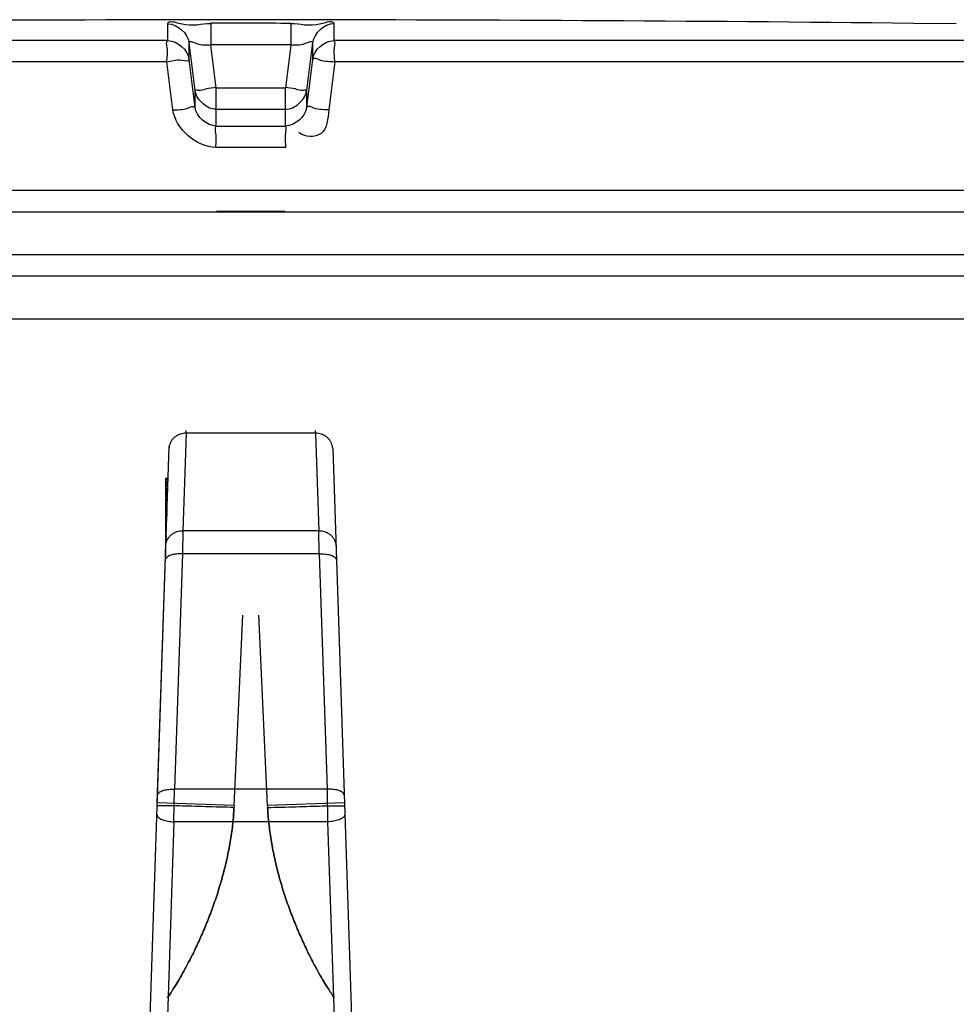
# Model space of a CAD drawing. Header units: millimetres. Extents: x 0 to 297, y 0 to 210.
# Tile 235 of 256: x 57.18 to 58.27, y 159.94 to 161.09. Entities that reach past the tile are written whole.
import ezdxf

# ---------------------------------------------------------------- set-up
doc = ezdxf.new("R2010")
doc.units = ezdxf.units.MM
doc.header["$LTSCALE"] = 16.335
doc.layers.get('0').update_dxf_attribs({"linetype": 'CONTINUOUS'})
doc.layers.add('001-M31079-X02', color=7, linetype='CONTINUOUS')
doc.layers.add('01_GLOBAL', color=7, linetype='CONTINUOUS')

msp = doc.modelspace()

# ---------------------------------------------------------------- linework, layer by layer
at = {"color": 9, "linetype": 'Continuous'}
for p, q in [((57.3486, 161.0671), (57.3486, 161.0867)), ((57.399, 161.0873), (57.399, 161.062)), ((57.4924, 161.0873), (57.4924, 161.062)), ((57.5428, 161.0867), (57.5428, 161.0671)), ((57.3486, 161.0671), (55.5726, 161.0671)), ((57.3735, 161.0452), (57.3735, 161.0648)), ((57.3805, 161.0086), (57.3735, 161.0648)), ((57.4053, 161.012), (57.399, 161.062)), ((57.4924, 161.062), (57.4862, 161.012)), ((57.518, 161.0648), (57.511, 161.0086)), ((57.518, 161.0648), (57.518, 161.0452)), ((59.3189, 161.0671), (57.5428, 161.0671)), ((57.3474, 161.0421), (55.5483, 161.0421)), ((57.3545, 160.9859), (57.3474, 161.0421)), ((57.3805, 160.989), (57.3735, 161.0452)), ((57.518, 161.0452), (57.511, 160.989)), ((57.5441, 161.0421), (57.537, 160.9859)), ((59.3432, 161.0421), (57.5441, 161.0421)), ((57.3805, 160.989), (57.3805, 161.0086)), ((57.3807, 161.0071), (57.3805, 161.0086)), ((57.4053, 160.9671), (57.4053, 161.012)), ((57.4053, 161.012), (57.4862, 161.012)), ((57.4862, 160.9671), (57.4862, 161.012)), ((57.5107, 161.007), (57.511, 161.0086)), ((57.511, 161.0086), (57.511, 160.989)), ((57.4053, 160.9867), (57.405, 160.9867)), ((57.4053, 160.9867), (57.4862, 160.9867)), ((57.4862, 160.9867), (57.4864, 160.9867)), ((57.4867, 160.9421), (57.4048, 160.9421)), ((59.3457, 160.8915), (55.5457, 160.8915)), ((57.4057, 160.8675), (57.4857, 160.8675))]:
    msp.add_line(p, q, dxfattribs=at)
at = {"color": 7, "linetype": 'Continuous'}
for p, q in [((58.2221, 161.0873), (58.2218, 161.0873)), ((58.2718, 161.0867), (58.2221, 161.0873)), ((55.5457, 160.8665), (59.3457, 160.8665)), ((55.5457, 160.8165), (59.3457, 160.8165)), ((55.5707, 160.7915), (59.3207, 160.7915))]:
    msp.add_line(p, q, dxfattribs=at)
msp.add_arc((57.4457, 88.879), 72.2125, 89.384203, 90.615797, dxfattribs=at)
at = {"color": 9, "linetype": 'Continuous'}
for centre, radius, start, end in [((57.4354, 128.9594), 32.128, 89.89823, 90.0648), ((57.4354, 128.9767), 32.0854, 89.89811, 90.06484), ((57.6148, 159.3376), 1.6875, 97.1333, 97.5418), ((57.2766, 159.3376), 1.6875, 82.4582, 82.8667), ((57.4547, 192.9727), 32.0057, 269.91166, 270.0563)]:
    msp.add_arc(centre, radius, start, end, dxfattribs=at)
for points, knots in [([(57.3486, 161.0867), (57.3487, 161.0916), (57.3762, 161.0816), (57.3872, 161.0873), (57.399, 161.0873)], [0, 0, 0, 0, 0.294722, 1, 1, 1, 1]), ([(57.4924, 161.0873), (57.5043, 161.0873), (57.5152, 161.0816), (57.5428, 161.0916), (57.5428, 161.0867)], [0, 0, 0, 0, 0.707556, 1, 1, 1, 1]), ([(57.3474, 161.0421), (57.3474, 161.0477), (57.3495, 161.0546), (57.3462, 161.0659), (57.3486, 161.0671)], [0, 0, 0, 0, 0.668871, 1, 1, 1, 1]), ([(57.3735, 161.0648), (57.3735, 161.0676), (57.3877, 161.0606), (57.3933, 161.0627), (57.399, 161.062)], [0, 0, 0, 0, 0.325398, 1, 1, 1, 1]), ([(57.4924, 161.062), (57.4982, 161.0627), (57.5038, 161.0606), (57.518, 161.0676), (57.518, 161.0648)], [0, 0, 0, 0, 0.674606, 1, 1, 1, 1]), ([(57.5441, 161.0421), (57.5441, 161.0477), (57.542, 161.0546), (57.5453, 161.0659), (57.5428, 161.0671)], [0, 0, 0, 0, 0.66887, 1, 1, 1, 1]), ([(57.3474, 161.0421), (57.3532, 161.0431), (57.3589, 161.0465), (57.3736, 161.0423), (57.3735, 161.0452)], [0, 0, 0, 0, 0.671207, 1, 1, 1, 1]), ([(57.5441, 161.0421), (57.5383, 161.0429), (57.5309, 161.0412), (57.5196, 161.0476), (57.518, 161.0452)], [0, 0, 0, 0, 0.671343, 1, 1, 1, 1]), ([(57.3805, 161.0086), (57.3805, 161.0099), (57.3875, 161.0082), (57.3903, 161.0101), (57.3934, 161.0105)], [0, 0, 0, 0, 0.290796, 1, 1, 1, 1]), ([(57.4981, 161.0105), (57.5011, 161.0101), (57.5039, 161.0082), (57.511, 161.0099), (57.511, 161.0086)], [0, 0, 0, 0, 0.709204, 1, 1, 1, 1]), ([(57.3545, 160.9859), (57.3603, 160.9866), (57.3678, 160.985), (57.3788, 160.9914), (57.3805, 160.989)], [0, 0, 0, 0, 0.671679, 1, 1, 1, 1]), ([(57.537, 160.9859), (57.5312, 160.9866), (57.5237, 160.985), (57.5126, 160.9914), (57.511, 160.989)], [0, 0, 0, 0, 0.671679, 1, 1, 1, 1]), ([(57.537, 160.9859), (57.5358, 160.9763), (57.5353, 160.9527), (57.5085, 160.9539), (57.502, 160.9596)], [0, 0, 0, 0, 0.529156, 1, 1, 1, 1]), ([(57.4048, 160.9421), (57.4048, 160.9476), (57.4064, 160.9553), (57.4035, 160.9649), (57.4053, 160.9671)], [0, 0, 0, 0, 0.669786, 1, 1, 1, 1]), ([(57.4867, 160.9421), (57.4867, 160.9476), (57.4851, 160.9553), (57.4879, 160.9649), (57.4862, 160.9671)], [0, 0, 0, 0, 0.669786, 1, 1, 1, 1])]:
    msp.add_open_spline(points, degree=3, knots=knots, dxfattribs=at)
for points in [[(57.3486, 161.0867), (57.3597, 161.0867), (57.3721, 161.0757), (57.3735, 161.0648)], [(57.5428, 161.0867), (57.5318, 161.0867), (57.5194, 161.0757), (57.518, 161.0648)], [(57.3486, 161.0671), (57.3597, 161.0671), (57.3721, 161.0562), (57.3735, 161.0452)], [(57.518, 161.0452), (57.5194, 161.0562), (57.5318, 161.0671), (57.5428, 161.0671)], [(57.4048, 160.9421), (57.3825, 160.9421), (57.3573, 160.9639), (57.3545, 160.9859)], [(57.4053, 160.9671), (57.3943, 160.9671), (57.3819, 160.9781), (57.3805, 160.989)], [(57.511, 160.989), (57.5096, 160.9781), (57.4972, 160.9671), (57.4862, 160.9671)]]:
    msp.add_open_spline(points, degree=3, dxfattribs=at)
at = {"color": 7, "linetype": 'Continuous'}
for points, knots in [([(57.405, 160.9867), (57.3995, 160.9868), (57.3888, 160.992), (57.3819, 161.0016), (57.3808, 161.0071)], [0, 0, 0, 0, 0.497412, 1, 1, 1, 1]), ([(57.4864, 160.9867), (57.4919, 160.9868), (57.5026, 160.992), (57.5095, 161.0016), (57.5107, 161.007)], [0, 0, 0, 0, 0.497275, 1, 1, 1, 1])]:
    msp.add_open_spline(points, degree=3, knots=knots, dxfattribs=at)
at = {"layer": '001-M31079-X02', "color": 9, "linetype": 'Continuous'}
for p, q in [((57.3699, 160.6073), (57.3699, 160.6107)), ((57.3699, 160.6073), (57.3699, 160.6107)), ((57.5216, 160.6073), (57.5215, 160.6107)), ((57.5216, 160.6073), (57.5215, 160.6107)), ((57.3699, 160.6073), (57.3661, 160.4932)), ((57.5216, 160.6073), (57.3699, 160.6073)), ((57.5216, 160.6073), (57.5254, 160.4932)), ((57.5416, 160.5895), (57.5415, 160.5918)), ((57.5416, 160.5895), (57.566, 159.8501)), ((57.3661, 160.4932), (57.3656, 160.4661)), ((57.5254, 160.4932), (57.3661, 160.4932)), ((57.5259, 160.4661), (57.5254, 160.4932)), ((57.3656, 160.4661), (57.3565, 160.1906)), ((57.5259, 160.4661), (57.3656, 160.4661)), ((57.5259, 160.4661), (57.535, 160.1906)), ((57.3557, 160.1523), (57.3565, 160.1906)), ((57.535, 160.1906), (57.3565, 160.1906)), ((57.535, 160.1906), (57.5357, 160.1523)), ((57.4261, 160.1715), (57.3362, 160.1744)), ((57.5553, 160.1744), (57.4653, 160.1715)), ((57.3557, 160.1523), (57.3464, 159.87)), ((57.5357, 160.1523), (57.3557, 160.1523)), ((57.5357, 160.1523), (57.5451, 159.87))]:
    msp.add_line(p, q, dxfattribs=at)
at = {"layer": '001-M31079-X02', "color": 7, "linetype": 'Continuous'}
for p, q in [((57.3255, 159.8501), (57.35, 160.5918)), ((57.35, 160.5918), (57.3499, 160.5895)), ((57.3487, 160.5544), (57.3487, 160.5533)), ((57.3487, 160.5533), (57.3487, 160.5512)), ((57.3479, 160.531), (57.3479, 160.5288)), ((57.3457, 160.5087), (57.3457, 160.4637)), ((57.3471, 160.5076), (57.3471, 160.5054)), ((57.3472, 160.5062), (57.3472, 160.5087)), ((57.3473, 160.5118), (57.3473, 160.5108)), ((57.3474, 160.5131), (57.3474, 160.5151)), ((57.3474, 160.514), (57.3474, 160.5118)), ((57.3471, 160.5054), (57.3471, 160.5044)), ((57.3362, 160.1744), (57.3465, 160.4866)), ((57.3362, 160.1744), (57.3465, 160.4866)), ((57.3463, 160.4807), (57.3463, 160.4836)), ((57.3464, 160.4846), (57.3464, 160.4857)), ((57.3465, 160.4875), (57.3465, 160.4852)), ((57.3458, 160.4654), (57.3462, 160.4783)), ((57.3463, 160.482), (57.3463, 160.4805)), ((57.346, 160.4713), (57.3458, 160.4658))]:
    msp.add_line(p, q, dxfattribs=at)
at = {"layer": '001-M31079-X02', "color": 6, "linetype": 'Continuous'}
for p, q in [((57.3457, 160.5544), (57.3457, 160.5087)), ((57.3487, 160.5544), (57.3457, 160.5544)), ((57.3457, 160.5533), (57.3487, 160.5533)), ((57.3457, 160.5512), (57.3486, 160.5512)), ((57.3457, 160.5501), (57.3486, 160.5501)), ((57.3457, 160.5491), (57.3485, 160.5491)), ((57.3457, 160.548), (57.3485, 160.548)), ((57.3457, 160.5469), (57.3485, 160.5469)), ((57.3457, 160.5459), (57.3485, 160.5459)), ((57.3457, 160.5448), (57.3484, 160.5448)), ((57.3457, 160.5427), (57.3483, 160.5427)), ((57.3457, 160.5416), (57.3483, 160.5416)), ((57.3457, 160.5395), (57.3482, 160.5395)), ((57.3457, 160.5384), (57.3482, 160.5384)), ((57.3457, 160.5374), (57.3482, 160.5374)), ((57.3457, 160.5363), (57.3481, 160.5363)), ((57.3457, 160.5352), (57.3481, 160.5352)), ((57.3457, 160.5342), (57.3481, 160.5342)), ((57.348, 160.5331), (57.3457, 160.5331)), ((57.3457, 160.531), (57.3479, 160.531)), ((57.3457, 160.5288), (57.3479, 160.5288)), ((57.3478, 160.5267), (57.3457, 160.5267)), ((57.3457, 160.5214), (57.3476, 160.5214)), ((57.3457, 160.5171), (57.3475, 160.5171)), ((57.3457, 160.5161), (57.3475, 160.5161)), ((57.3457, 160.5151), (57.3474, 160.5151)), ((57.3457, 160.514), (57.3474, 160.514)), ((57.3457, 160.5131), (57.3474, 160.5131)), ((57.3457, 160.5124), (57.3473, 160.5124)), ((57.3457, 160.5118), (57.3474, 160.5118)), ((57.3457, 160.5108), (57.3473, 160.5108)), ((57.3457, 160.5087), (57.3472, 160.5087)), ((57.3457, 160.5078), (57.3472, 160.5078)), ((57.3457, 160.5076), (57.3472, 160.5076)), ((57.3457, 160.5062), (57.3472, 160.5062)), ((57.3457, 160.5057), (57.3471, 160.5057)), ((57.3457, 160.5054), (57.3471, 160.5054)), ((57.3457, 160.5044), (57.3471, 160.5044)), ((57.3457, 160.5041), (57.3471, 160.5041)), ((57.3457, 160.5024), (57.347, 160.5024)), ((57.3457, 160.502), (57.347, 160.502)), ((57.3469, 160.4988), (57.3457, 160.4988)), ((57.3457, 160.4987), (57.3469, 160.4987)), ((57.3457, 160.488), (57.3465, 160.488)), ((57.3457, 160.4875), (57.3465, 160.4875)), ((57.3457, 160.4857), (57.3465, 160.4857)), ((57.3457, 160.4852), (57.3464, 160.4852)), ((57.3464, 160.4846), (57.3457, 160.4846)), ((57.3457, 160.4838), (57.3464, 160.4838)), ((57.3457, 160.4836), (57.3464, 160.4836)), ((57.3457, 160.4824), (57.3463, 160.4824)), ((57.3457, 160.482), (57.3463, 160.482)), ((57.3457, 160.4813), (57.3463, 160.4813)), ((57.3457, 160.4807), (57.3463, 160.4807)), ((57.3457, 160.4805), (57.3463, 160.4805)), ((57.3457, 160.4801), (57.3463, 160.4801)), ((57.3457, 160.4783), (57.3462, 160.4783)), ((57.3457, 160.4758), (57.3461, 160.4758)), ((57.3457, 160.4742), (57.3461, 160.4742)), ((57.3457, 160.4713), (57.346, 160.4713)), ((57.4261, 160.1715), (57.4364, 160.3942)), ((57.4261, 160.1715), (57.4364, 160.3942)), ((57.4653, 160.1715), (57.455, 160.3942)), ((57.4653, 160.1715), (57.455, 160.3942)), ((57.4261, 160.1715), (57.426, 160.169)), ((57.4653, 160.1715), (57.4654, 160.169))]:
    msp.add_line(p, q, dxfattribs=at)
at = {"layer": '001-M31079-X02', "color": 9, "linetype": 'Continuous'}
for points, knots in [([(57.3699, 160.6073), (57.3687, 160.6073), (57.3665, 160.6072), (57.3631, 160.6064), (57.36, 160.6051), (57.3572, 160.6033), (57.3547, 160.6011), (57.3527, 160.5986), (57.3512, 160.5957), (57.3502, 160.5927), (57.3499, 160.5906), (57.3499, 160.5895)], [0, 0, 0, 0, 0.115443, 0.230318, 0.344204, 0.456787, 0.567894, 0.677521, 0.78584, 0.893181, 1, 1, 1, 1]), ([(57.5416, 160.5895), (57.5415, 160.5906), (57.5413, 160.5927), (57.5403, 160.5957), (57.5388, 160.5986), (57.5367, 160.6011), (57.5343, 160.6033), (57.5314, 160.6051), (57.5283, 160.6064), (57.525, 160.6072), (57.5227, 160.6073), (57.5216, 160.6073)], [0, 0, 0, 0, 0.106813, 0.214154, 0.322472, 0.4321, 0.543208, 0.655792, 0.769679, 0.884556, 1, 1, 1, 1]), ([(57.3461, 160.4754), (57.3461, 160.4764), (57.3464, 160.4785), (57.3474, 160.4815), (57.3488, 160.4843), (57.3508, 160.4868), (57.3532, 160.489), (57.356, 160.4908), (57.3592, 160.4922), (57.3626, 160.493), (57.3649, 160.4932), (57.3661, 160.4932)], [0, 0, 0, 0, 0.106197, 0.212482, 0.316463, 0.423719, 0.533532, 0.647096, 0.762514, 0.881834, 1, 1, 1, 1]), ([(57.5254, 160.4932), (57.5265, 160.4932), (57.5288, 160.493), (57.5321, 160.4923), (57.5352, 160.491), (57.538, 160.4892), (57.5405, 160.487), (57.5425, 160.4844), (57.5441, 160.4816), (57.545, 160.4785), (57.5453, 160.4764), (57.5453, 160.4754)], [0, 0, 0, 0, 0.115443, 0.230319, 0.344206, 0.456789, 0.567896, 0.677523, 0.785842, 0.893182, 1, 1, 1, 1]), ([(57.3656, 160.4661), (57.3644, 160.4662), (57.3622, 160.4662), (57.3589, 160.4659), (57.355, 160.4654), (57.3503, 160.4642), (57.3457, 160.4615), (57.3456, 160.4592)], [0, 0, 0, 0, 0.154246, 0.303802, 0.441362, 0.688214, 1, 1, 1, 1]), ([(57.5259, 160.4661), (57.527, 160.4662), (57.5293, 160.4662), (57.5325, 160.4659), (57.5365, 160.4654), (57.5412, 160.4642), (57.5458, 160.4615), (57.5459, 160.4592)], [0, 0, 0, 0, 0.154246, 0.303801, 0.441362, 0.688213, 1, 1, 1, 1]), ([(57.3365, 160.1836), (57.3365, 160.1852), (57.3393, 160.1878), (57.344, 160.1894), (57.3488, 160.1903), (57.3531, 160.1906), (57.3553, 160.1906), (57.3565, 160.1906)], [0, 0, 0, 0, 0.206868, 0.423647, 0.696014, 0.845904, 1, 1, 1, 1]), ([(57.555, 160.1836), (57.5549, 160.1852), (57.5522, 160.1878), (57.5474, 160.1894), (57.5427, 160.1903), (57.5384, 160.1906), (57.5361, 160.1906), (57.535, 160.1906)], [0, 0, 0, 0, 0.206873, 0.423653, 0.696017, 0.845906, 1, 1, 1, 1]), ([(57.3357, 160.1607), (57.3357, 160.1591), (57.3382, 160.1563), (57.3419, 160.1548), (57.3455, 160.1537), (57.3487, 160.153), (57.3521, 160.1525), (57.3545, 160.1524), (57.3557, 160.1523)], [0, 0, 0, 0, 0.201283, 0.412728, 0.543864, 0.687368, 0.842829, 1, 1, 1, 1]), ([(57.426, 160.169), (57.4205, 160.1692), (57.4094, 160.1695), (57.393, 160.17), (57.3772, 160.1705), (57.365, 160.1708), (57.3563, 160.1709), (57.3509, 160.171), (57.3463, 160.1711), (57.3426, 160.1712), (57.3399, 160.1711), (57.3377, 160.1712), (57.3368, 160.171), (57.3361, 160.1711), (57.3361, 160.171)], [0, 0, 0, 0, 0.182962, 0.369774, 0.549122, 0.708795, 0.777781, 0.838136, 0.889087, 0.930292, 0.96162, 0.983338, 0.995881, 1, 1, 1, 1]), ([(57.426, 160.169), (57.4257, 160.1628), (57.4248, 160.1502), (57.4222, 160.1311), (57.4185, 160.1117), (57.4138, 160.0922), (57.4082, 160.0728), (57.4019, 160.0539), (57.3951, 160.0359), (57.388, 160.019), (57.3809, 160.0035), (57.374, 159.9898), (57.3677, 159.978), (57.362, 159.9681), (57.3574, 159.9603), (57.3533, 159.954), (57.351, 159.9505), (57.3467, 159.9447), (57.351, 159.9505), (57.3533, 159.954), (57.3574, 159.9603), (57.362, 159.9681), (57.3677, 159.978), (57.374, 159.9898), (57.3809, 160.0035), (57.388, 160.019), (57.3951, 160.0359), (57.4019, 160.0539), (57.4082, 160.0728), (57.4138, 160.0922), (57.4185, 160.1117), (57.4222, 160.1311), (57.4248, 160.1502), (57.4257, 160.1628), (57.426, 160.169)], [0, 0, 0, 0, 0.039155, 0.079494, 0.120999, 0.163262, 0.205695, 0.247698, 0.288465, 0.327154, 0.362983, 0.395276, 0.423523, 0.447398, 0.466748, 0.481559, 0.491928, 0.5, 0.508072, 0.518441, 0.533252, 0.552602, 0.576477, 0.604724, 0.637017, 0.672846, 0.711535, 0.752302, 0.794305, 0.836738, 0.879001, 0.920506, 0.960845, 1, 1, 1, 1]), ([(57.426, 160.169), (57.4257, 160.1628), (57.4248, 160.1502), (57.4222, 160.1311), (57.4185, 160.1117), (57.4138, 160.0922), (57.4082, 160.0728), (57.4019, 160.0539), (57.3951, 160.0359), (57.388, 160.019), (57.3809, 160.0035), (57.374, 159.9898), (57.3677, 159.978), (57.362, 159.9681), (57.3574, 159.9603), (57.3533, 159.954), (57.351, 159.9505), (57.3467, 159.9447), (57.351, 159.9505), (57.3533, 159.954), (57.3574, 159.9603), (57.362, 159.9681), (57.3677, 159.978), (57.374, 159.9898), (57.3809, 160.0035), (57.388, 160.019), (57.3951, 160.0359), (57.4019, 160.0539), (57.4082, 160.0728), (57.4138, 160.0922), (57.4185, 160.1117), (57.4222, 160.1311), (57.4248, 160.1502), (57.4257, 160.1628), (57.426, 160.169)], [0, 0, 0, 0, 0.039155, 0.079494, 0.120999, 0.163262, 0.205695, 0.247698, 0.288465, 0.327154, 0.362983, 0.395276, 0.423523, 0.447398, 0.466748, 0.481559, 0.491928, 0.5, 0.508072, 0.518441, 0.533252, 0.552602, 0.576477, 0.604724, 0.637017, 0.672846, 0.711535, 0.752302, 0.794305, 0.836738, 0.879001, 0.920506, 0.960845, 1, 1, 1, 1]), ([(57.4654, 160.169), (57.4709, 160.1692), (57.482, 160.1695), (57.4985, 160.17), (57.5142, 160.1705), (57.5265, 160.1708), (57.5351, 160.1709), (57.5406, 160.171), (57.5451, 160.1711), (57.5489, 160.1712), (57.5516, 160.1711), (57.5537, 160.1712), (57.5546, 160.171), (57.5554, 160.1711), (57.5554, 160.171)], [0, 0, 0, 0, 0.182962, 0.369774, 0.549122, 0.708795, 0.777781, 0.838136, 0.889087, 0.930292, 0.96162, 0.983338, 0.995881, 1, 1, 1, 1]), ([(57.4654, 160.169), (57.4657, 160.1628), (57.4667, 160.1502), (57.4693, 160.1311), (57.473, 160.1117), (57.4776, 160.0922), (57.4832, 160.0728), (57.4895, 160.0539), (57.4964, 160.0359), (57.5035, 160.019), (57.5106, 160.0035), (57.5174, 159.9898), (57.5237, 159.978), (57.5294, 159.9681), (57.5341, 159.9603), (57.5382, 159.954), (57.5405, 159.9505), (57.5447, 159.9447), (57.5405, 159.9505), (57.5382, 159.954), (57.5341, 159.9603), (57.5294, 159.9681), (57.5237, 159.978), (57.5174, 159.9898), (57.5106, 160.0035), (57.5035, 160.019), (57.4964, 160.0359), (57.4895, 160.0539), (57.4832, 160.0728), (57.4776, 160.0922), (57.473, 160.1117), (57.4693, 160.1311), (57.4667, 160.1502), (57.4657, 160.1628), (57.4654, 160.169)], [0, 0, 0, 0, 0.039145, 0.079484, 0.120991, 0.163256, 0.205693, 0.247699, 0.28847, 0.327162, 0.362992, 0.395285, 0.423532, 0.447407, 0.466755, 0.481565, 0.491931, 0.5, 0.508069, 0.518435, 0.533245, 0.552594, 0.576468, 0.604715, 0.637009, 0.672839, 0.711531, 0.752301, 0.794308, 0.836745, 0.87901, 0.920517, 0.960855, 1, 1, 1, 1]), ([(57.4654, 160.169), (57.4657, 160.1628), (57.4667, 160.1502), (57.4693, 160.1311), (57.473, 160.1117), (57.4776, 160.0922), (57.4832, 160.0728), (57.4895, 160.0539), (57.4964, 160.0359), (57.5035, 160.019), (57.5106, 160.0035), (57.5174, 159.9898), (57.5237, 159.978), (57.5294, 159.9681), (57.5341, 159.9603), (57.5382, 159.954), (57.5405, 159.9505), (57.5447, 159.9447), (57.5405, 159.9505), (57.5382, 159.954), (57.5341, 159.9603), (57.5294, 159.9681), (57.5237, 159.978), (57.5174, 159.9898), (57.5106, 160.0035), (57.5035, 160.019), (57.4964, 160.0359), (57.4895, 160.0539), (57.4832, 160.0728), (57.4776, 160.0922), (57.473, 160.1117), (57.4693, 160.1311), (57.4667, 160.1502), (57.4657, 160.1628), (57.4654, 160.169)], [0, 0, 0, 0, 0.039145, 0.079484, 0.120991, 0.163256, 0.205693, 0.247699, 0.28847, 0.327162, 0.362992, 0.395285, 0.423532, 0.447407, 0.466755, 0.481565, 0.491931, 0.5, 0.508069, 0.518435, 0.533245, 0.552594, 0.576468, 0.604715, 0.637009, 0.672839, 0.711531, 0.752301, 0.794308, 0.836745, 0.87901, 0.920517, 0.960855, 1, 1, 1, 1]), ([(57.5557, 160.1607), (57.5558, 160.1591), (57.5531, 160.1563), (57.5493, 160.1547), (57.5457, 160.1536), (57.5426, 160.153), (57.5392, 160.1525), (57.5369, 160.1524), (57.5357, 160.1523)], [0, 0, 0, 0, 0.206426, 0.423878, 0.554849, 0.696917, 0.846588, 1, 1, 1, 1])]:
    msp.add_open_spline(points, degree=3, knots=knots, dxfattribs=at)
at = {"layer": '01_GLOBAL', "color": 7, "linetype": 'Continuous'}
msp.add_line((55.5707, 160.7915), (59.3207, 160.7915), dxfattribs=at)
at = {"layer": '01_GLOBAL', "color": 9, "linetype": 'Continuous'}
msp.add_line((55.5207, 160.7415), (59.3707, 160.7415), dxfattribs=at)

doc.saveas('drawing.dxf')
